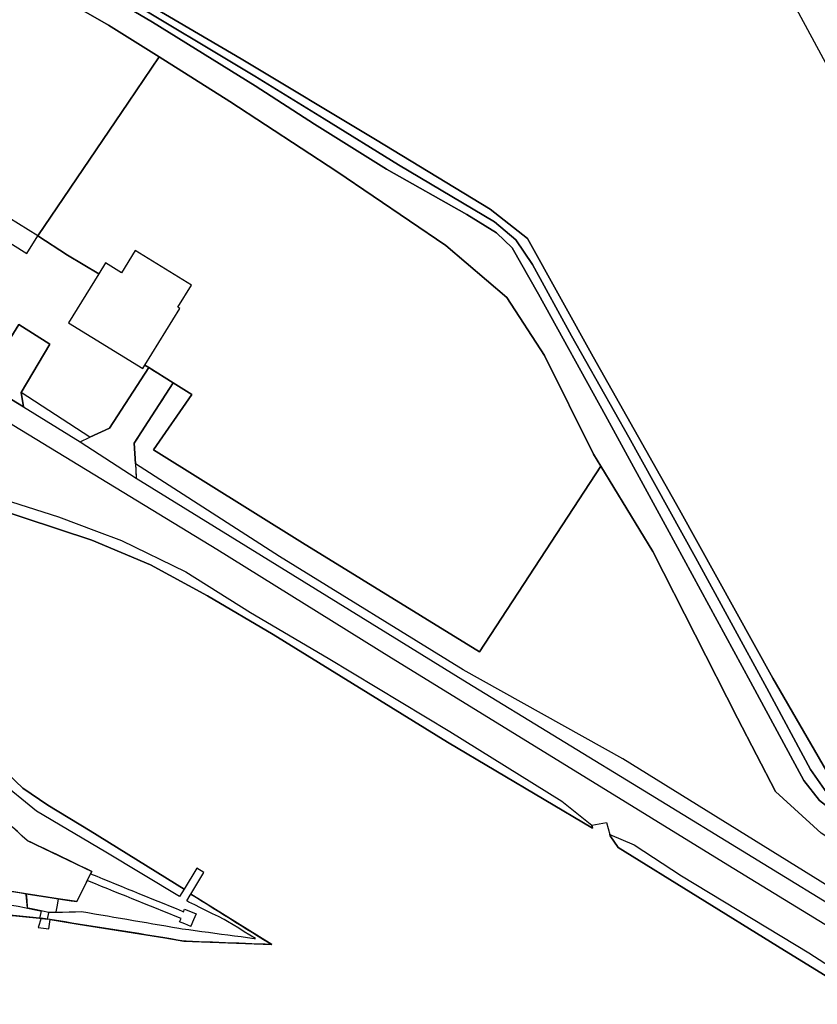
# Model space of a CAD drawing. Extents: x -26035517 to 31750492, y -9237385 to 8160032.
# Tile 89 of 256: x -13450696 to -13329805, y -1513385 to -1364206. Entities that reach past the tile are written whole.
import ezdxf

# ---------------------------------------------------------------- set-up
doc = ezdxf.new("R2010")
doc.units = 0
for name, pattern in [('CULTSCH', [3, 2, -1]), ('DOORGANG', [1000.1, 1000, -0.1]), ('TAL-VLAK', [1000.1, 1000, -0.1]), ('TERR_AFSCH', [1000.1, 1000, -0.1])]:
    doc.linetypes.add(name, pattern=pattern)
doc.layers.add('T-25', color=7, linetype='CONTINUOUS')

msp = doc.modelspace()

# ---------------------------------------------------------------- linework, layer by layer
at = {"layer": 'T-25', "color": 9}
for points in [[(-13208836, -1557553, 5117), (-13226790, -1546581, 5117), (-13251177, -1531407, 5117), (-13268963, -1520444, 5117), (-13287613, -1508600, 5117), (-13306223, -1497096, 5117), (-13324267, -1486522, 5117), (-13329455, -1482515, 5117), (-13331831, -1479481, 5117), (-13339950, -1464542, 5117), (-13352565, -1441293, 5117), (-13361915, -1424184, 5117), (-13372088, -1405816, 5117), (-13376030, -1398785, 5117), (-13378424, -1396513, 5117), (-13382925, -1393714, 5117), (-13395111, -1386836, 5103), (-13406000, -1380034, 5103), (-13415025, -1374216, 4983), (-13430583, -1364582, 4983), (-13445401, -1355791, 4983)], [(-13445401, -1355791, 4983), (-13430583, -1364582, 4983), (-13415025, -1374216, 4983), (-13406000, -1380034, 5103), (-13395111, -1386836, 5103), (-13382925, -1393714, 5117), (-13378424, -1396513, 5117), (-13376030, -1398785, 5117), (-13372088, -1405816, 5117), (-13361915, -1424184, 5117), (-13352565, -1441293, 5117), (-13339950, -1464542, 5117), (-13331831, -1479481, 5117), (-13329455, -1482515, 5117), (-13324267, -1486522, 5117), (-13306223, -1497096, 5117), (-13287613, -1508600, 5117), (-13268963, -1520444, 5117), (-13251177, -1531407, 5117), (-13226790, -1546581, 5117), (-13208836, -1557553, 5117)], [(-13452678, -1356153, 8144), (-13437218, -1365057, 8380), (-13429581, -1369855, 8392), (-13434194, -1376711, 9520), (-13447959, -1396949, 8420), (-13452347, -1394235, 11233), (-13454004, -1396913, 8697), (-13456814, -1395099, 8700), (-13457372, -1394712, 8700), (-13459334, -1397825, 8663), (-13464971, -1407316, 8603), (-13479893, -1398581, 8603), (-13481490, -1397714, 8603), (-13496158, -1388598, 8520), (-13497021, -1388076, 8538), (-13499463, -1386598, 8590), (-13500069, -1386232, 8603), (-13502366, -1384735, 8717), (-13502481, -1377799, 8797), (-13526980, -1362723, 8790)], [(-13213594, -1564869, 8500), (-13228639, -1554947, 8583), (-13241051, -1547778, 8343), (-13253271, -1540658, 8317), (-13269477, -1529175, 8250), (-13283212, -1517720, 8250), (-13295240, -1509150, 8247), (-13314445, -1497162, 8307), (-13329241, -1487444, 8350), (-13336139, -1481146, 8280), (-13341924, -1470050, 8280), (-13354719, -1444788, 8287), (-13362593, -1431860, 8290), (-13363711, -1430024, 8290), (-13371146, -1415105, 8357), (-13376864, -1406279, 8557), (-13386095, -1398440, 8557), (-13402622, -1387203, 8557), (-13418826, -1376612, 8410), (-13429581, -1369855, 8392), (-13437218, -1365057, 8380), (-13452678, -1356153, 8144)], [(-13335702, -1357495, 6510), (-13289767, -1442488, 6637), (-13250468, -1468052, 6750), (-13255475, -1498629, 6750), (-13259137, -1522914, 6627), (-13278755, -1510969, 6547), (-13301797, -1496244, 6603), (-13327252, -1480039, 6850), (-13336550, -1463993, 6767), (-13350690, -1438457, 6770), (-13363780, -1415304, 6627), (-13373738, -1397374, 6390), (-13379371, -1392904, 6247), (-13396743, -1382343, 6240), (-13417115, -1370160, 6237), (-13431502, -1361684, 6217)], [(-13435642, -1360365, 5230), (-13415037, -1372782, 5257), (-13404557, -1379205, 5117), (-13393258, -1386204, 5117), (-13378727, -1394810, 5117), (-13375514, -1397570, 5117), (-13372969, -1401307, 5117), (-13367082, -1412105, 5117), (-13358390, -1427438, 5117), (-13348249, -1445707, 5117), (-13337458, -1465463, 5117), (-13330850, -1477796, 5117), (-13327659, -1482330, 5117), (-13324558, -1484407, 5117), (-13307768, -1494604, 5117), (-13282587, -1510133, 5117), (-13262567, -1522435, 5117), (-13240551, -1535900, 5117), (-13214835, -1551966, 5117), (-13190765, -1566955, 5117)], [(-13190765, -1566955, 5117), (-13214835, -1551966, 5117), (-13240551, -1535900, 5117), (-13262567, -1522435, 5117), (-13282587, -1510133, 5117), (-13307768, -1494604, 5117), (-13324558, -1484407, 5117), (-13327659, -1482330, 5117), (-13330850, -1477796, 5117), (-13337458, -1465463, 5117), (-13348249, -1445707, 5117), (-13358390, -1427438, 5117), (-13367082, -1412105, 5117), (-13372969, -1401307, 5117), (-13375514, -1397570, 5117), (-13378727, -1394810, 5117), (-13393258, -1386204, 5117), (-13404557, -1379205, 5117), (-13415037, -1372782, 5257), (-13435642, -1360365, 5230)], [(-13322545, -1505040, 8597), (-13343348, -1492294, 8567), (-13366506, -1478074, 8547), (-13394336, -1460923, 8533), (-13420815, -1444500, 8520), (-13451585, -1425718, 8570), (-13460905, -1419937, 8570), (-13472741, -1412565, 8517), (-13480926, -1407572, 8533), (-13499864, -1395920, 8480), (-13504160, -1393258, 8480), (-13507733, -1390809, 8507), (-13511027, -1388288, 8500), (-13513534, -1385820, 8503), (-13524031, -1374576, 8550), (-13529189, -1368883, 8547), (-13533030, -1365092, 8543), (-13537985, -1360781, 8503)], [(-13431502, -1361684, 6217), (-13417115, -1370160, 6237), (-13396743, -1382343, 6240), (-13379371, -1392904, 6247), (-13373738, -1397374, 6390), (-13363780, -1415304, 6627), (-13350690, -1438457, 6770), (-13336550, -1463993, 6767), (-13327252, -1480039, 6850), (-13301797, -1496244, 6603), (-13278755, -1510969, 6547), (-13259137, -1522914, 6627), (-13250842, -1528034, 6570), (-13224004, -1545105, 6343), (-13200454, -1559895, 6327)], [(-13530077, -1363801, 8573), (-13528612, -1365307, 8560), (-13524726, -1369305, 8527), (-13517330, -1377561, 8510), (-13512306, -1382951, 8483), (-13508262, -1386418, 8480), (-13504587, -1389274, 8490), (-13502312, -1390728, 8507), (-13498898, -1392830, 8507), (-13491495, -1397397, 8507), (-13470025, -1410606, 8533), (-13458345, -1417861, 8590), (-13450100, -1422877, 8610)], [(-13443463, -1399865, 8420), (-13438719, -1402697, 8737)], [(-13450100, -1422877, 8610), (-13450489, -1420710, 8613), (-13446150, -1413342, 8700), (-13450830, -1410366, 8700), (-13453503, -1414735, 8627), (-13454422, -1416287, 8627), (-13458345, -1417861, 8590)], [(-13458345, -1417861, 8590), (-13450100, -1422877, 8610), (-13441537, -1428141, 8517), (-13440075, -1427468, 8535), (-13437095, -1426096, 8573), (-13431109, -1416906, 8897), (-13427449, -1419208, 8897), (-13433349, -1428374, 8613), (-13433162, -1431473, 8557), (-13433029, -1433687, 8517), (-13409304, -1448328, 8497), (-13382876, -1464618, 8497), (-13355083, -1481606, 8530), (-13324078, -1500589, 8533)], [(-13441537, -1428141, 8517), (-13440075, -1427468, 8535), (-13437095, -1426096, 8573), (-13431109, -1416906, 8897)], [(-13327915, -1495619, 8447), (-13359266, -1476188, 8447), (-13383501, -1462726, 8520), (-13411332, -1445517, 8520), (-13433162, -1431473, 8557), (-13433349, -1428374, 8613), (-13427449, -1419208, 8897), (-13424626, -1420980, 8897), (-13430436, -1429379, 8897), (-13407808, -1443453, 8897), (-13381000, -1459972, 8823), (-13362593, -1431860, 8290), (-13354719, -1444788, 8287), (-13341924, -1470050, 8280), (-13336139, -1481146, 8280), (-13329241, -1487444, 8350)], [(-13440075, -1427468, 8535), (-13450489, -1420710, 8613)], [(-13450100, -1422877, 8610), (-13441537, -1428141, 8517), (-13433029, -1433687, 8517), (-13409304, -1448328, 8497), (-13382876, -1464618, 8497), (-13355083, -1481606, 8530), (-13324078, -1500589, 8533), (-13310359, -1508937, 8560), (-13299698, -1515667, 8587), (-13289225, -1523403, 8590), (-13277630, -1532808, 8567), (-13268913, -1539914, 8530), (-13262930, -1544719, 8530), (-13257197, -1548739, 8530), (-13242537, -1557891, 8537), (-13219883, -1572060, 8547), (-13194195, -1587919, 8523)], [(-13150240, -1607040, 8077), (-13153154, -1609089, 8290), (-13157232, -1610739, 8417), (-13160187, -1610659, 8463), (-13163820, -1609691, 8520), (-13167366, -1607801, 8640), (-13186186, -1596321, 8640), (-13220280, -1575072, 8607), (-13249905, -1556891, 8567), (-13258730, -1551153, 8580), (-13264849, -1546619, 8567), (-13273372, -1539932, 8530), (-13285838, -1529793, 8590), (-13293041, -1524008, 8583), (-13299877, -1519129, 8580), (-13307480, -1514168, 8603), (-13322545, -1505040, 8597), (-13343348, -1492294, 8567), (-13366506, -1478074, 8547), (-13394336, -1460923, 8533), (-13420815, -1444500, 8520), (-13451585, -1425718, 8570)], [(-13161747, -1598849, 8117), (-13168044, -1601933, 8447), (-13199796, -1583006, 8447), (-13235089, -1560101, 8447), (-13258192, -1545710, 8447), (-13288258, -1521394, 8447), (-13305346, -1509555, 8447), (-13327915, -1495619, 8447), (-13359266, -1476188, 8447), (-13383501, -1462726, 8520), (-13411332, -1445517, 8520), (-13433162, -1431473, 8557)], [(-13455273, -1437960, 7800), (-13439742, -1443060, 7800), (-13430890, -1446793, 7800), (-13422252, -1451483, 7800), (-13412298, -1457358, 7800), (-13385864, -1473678, 7800), (-13363884, -1486706, 7800), (-13363983, -1486267, 8400), (-13361734, -1485835, 8400), (-13361263, -1487661, 8400), (-13361220, -1487840, 7997), (-13359968, -1489625, 8007), (-13335817, -1504572, 8007), (-13301619, -1525627, 8050)], [(-13458054, -1499304, 7717), (-13447678, -1500314, 7717), (-13446457, -1500491, 7845), (-13447456, -1500354, 7930), (-13447877, -1501746, 7927), (-13446285, -1501951, 7933), (-13446053, -1500547, 7810), (-13441823, -1501224, 7923), (-13428686, -1503306, 7923), (-13425802, -1503819, 8013), (-13412497, -1504329, 8013), (-13424750, -1496685, 8013), (-13422776, -1493419, 8507), (-13423867, -1492760, 8507), (-13425784, -1495929, 7823), (-13440012, -1487078, 7823), (-13446415, -1483189, 7823), (-13450236, -1480618, 7823), (-13460621, -1470731, 7823)], [(-13458695, -1480253, 8773), (-13449555, -1488558, 8773), (-13439770, -1493245, 8777), (-13439942, -1493596, 8774), (-13440455, -1494643, 8767), (-13442016, -1497828, 8743), (-13442016, -1497828, 8743), (-13444857, -1497385, 8735), (-13449718, -1496626, 8721), (-13453429, -1496047, 8710)], [(-13186456, -1601491, 8050), (-13224679, -1577860, 8050), (-13255024, -1559198, 8050), (-13263807, -1553683, 8050), (-13267242, -1551149, 8050), (-13292016, -1531531, 8050), (-13301619, -1525627, 8050), (-13335817, -1504572, 8007), (-13359968, -1489625, 8007), (-13361220, -1487840, 7997), (-13361263, -1487661, 8400), (-13357588, -1489218, 8333), (-13350391, -1493897, 8453), (-13331068, -1505592, 8393), (-13318130, -1513988, 8390), (-13303130, -1522794, 8433), (-13292460, -1529832, 8427), (-13281130, -1538566, 8427), (-13272001, -1545690, 8427), (-13263001, -1552404, 8460), (-13246420, -1562535, 8430), (-13226348, -1574940, 8460), (-13206577, -1587033, 8500)], [(-13123195, -1640681, 8050), (-13151936, -1622996, 8227), (-13186456, -1601491, 8050), (-13224679, -1577860, 8050), (-13255024, -1559198, 8050), (-13263807, -1553683, 8050), (-13267242, -1551149, 8050), (-13292016, -1531531, 8050), (-13301619, -1525627, 8050), (-13335817, -1504572, 8007), (-13359968, -1489625, 8007), (-13361220, -1487840, 7997)]]:
    msp.add_polyline3d(points, dxfattribs=at)
for points in [[(-13429581, -1369855, 8392), (-13418826, -1376612, 8410), (-13402622, -1387203, 8557), (-13386095, -1398440, 8557), (-13376864, -1406279, 8557), (-13371146, -1415105, 8357), (-13363711, -1430024, 8290), (-13362593, -1431860, 8290), (-13381000, -1459972, 8823), (-13407808, -1443453, 8897), (-13430436, -1429379, 8897), (-13424626, -1420980, 8897), (-13427449, -1419208, 8897), (-13431109, -1416906, 8897), (-13431716, -1416563, 8897), (-13426430, -1407943, 12167), (-13426712, -1407770, 12167), (-13424660, -1404425, 10903), (-13433192, -1399192, 10900), (-13435244, -1402538, 11553), (-13437698, -1401032, 12187), (-13438719, -1402697, 8737), (-13443463, -1399865, 8420), (-13447959, -1396949, 8420), (-13434194, -1376711, 9520), (-13429581, -1369855, 8392)], [(-13453503, -1414735, 8627), (-13464971, -1407316, 8603), (-13459334, -1397825, 8663), (-13457372, -1394712, 8700), (-13456814, -1395099, 8700), (-13454004, -1396913, 8697), (-13449615, -1399627, 11293), (-13447959, -1396949, 8420), (-13443463, -1399865, 8420), (-13438719, -1402697, 8737), (-13443283, -1410138, 12187), (-13432014, -1417049, 12187), (-13431716, -1416563, 8897), (-13431109, -1416906, 8897), (-13437095, -1426096, 8573), (-13440075, -1427468, 8535), (-13450489, -1420710, 8613), (-13446150, -1413342, 8700), (-13450830, -1410366, 8700), (-13453503, -1414735, 8627)], [(-13458345, -1417861, 8590), (-13454422, -1416287, 8627), (-13453503, -1414735, 8627), (-13450830, -1410366, 8700), (-13446150, -1413342, 8700), (-13450489, -1420710, 8613), (-13450100, -1422877, 8610), (-13458345, -1417861, 8590)], [(-13454377, -1436492, 8570), (-13444805, -1439539, 8443), (-13439079, -1441701, 8409), (-13435282, -1443135, 8387), (-13425503, -1447879, 8320), (-13415699, -1454041, 8343), (-13403936, -1460948, 8370), (-13385513, -1472074, 8390), (-13368551, -1482592, 8350), (-13363983, -1486267, 8400), (-13363884, -1486706, 7800), (-13385864, -1473678, 7800), (-13412298, -1457358, 7800), (-13422252, -1451483, 7800), (-13430890, -1446793, 7800), (-13439742, -1443060, 7800), (-13455273, -1437960, 7800), (-13454377, -1436492, 8570)], [(-13470131, -1461928, 7823), (-13460621, -1470731, 7823), (-13450236, -1480618, 7823), (-13446415, -1483189, 7823), (-13440012, -1487078, 7823), (-13425784, -1495929, 7823), (-13426473, -1497069, 8507), (-13437621, -1490354, 8453), (-13448128, -1484132, 8457), (-13454014, -1479386, 8453), (-13466326, -1467633, 8397), (-13471295, -1463970, 8360), (-13471368, -1463894, 8573), (-13470131, -1461928, 7823)]]:
    msp.add_polyline3d(points, close=True, dxfattribs=at)
at = {"layer": 'T-25', "linetype": 'CULTSCH'}
msp.add_polyline3d([(-13434194, -1376711, 9520), (-13429581, -1369855, 8392)], dxfattribs=at)
at = {"layer": 'T-25', "linetype": 'DOORGANG'}
msp.add_polyline3d([(-13431109, -1416906, 8897), (-13427449, -1419208, 8897)], dxfattribs=at)
at = {"layer": 'T-25', "linetype": 'TERR_AFSCH'}
msp.add_polyline3d([(-13427449, -1419208, 8897), (-13433349, -1428374, 8613), (-13433162, -1431473, 8557), (-13433029, -1433687, 8517)], dxfattribs=at)
at = {"layer": 'T-25', "color": 9, "linetype": 'TAL-VLAK'}
for points in [[(-13470749, -1502840, 8783), (-13470742, -1498871, 8773), (-13470658, -1492564, 8810), (-13471040, -1487304, 8787), (-13471334, -1485084, 8787), (-13470661, -1483702, 8787), (-13469343, -1482656, 8787), (-13468262, -1482780, 8787), (-13453429, -1496047, 8710), (-13449718, -1496626, 8721), (-13444857, -1497385, 8735), (-13442016, -1497828, 8743), (-13440455, -1494643, 8767), (-13439942, -1493596, 8774), (-13439770, -1493245, 8777), (-13449555, -1488558, 8773), (-13458695, -1480253, 8773)], [(-13439942, -1493596, 8774), (-13425864, -1499349, 8750), (-13425705, -1498952, 8750), (-13423963, -1499686, 8760), (-13424755, -1501583, 8760), (-13426479, -1500891, 8760), (-13426228, -1500393, 8760), (-13440455, -1494643, 8767)], [(-13449718, -1496626, 8721), (-13449528, -1498810, 8422)], [(-13444857, -1497385, 8735), (-13445213, -1499430, 8497)], [(-13424750, -1496685, 8013), (-13412497, -1504329, 8013), (-13425802, -1503819, 8013)]]:
    msp.add_polyline3d(points, dxfattribs=at)
for points in [[(-13439942, -1493596, 8774), (-13425864, -1499349, 8750), (-13425705, -1498952, 8750), (-13423963, -1499686, 8760), (-13424755, -1501583, 8760), (-13426479, -1500891, 8760), (-13426228, -1500393, 8760), (-13440455, -1494643, 8767), (-13439942, -1493596, 8774)], [(-13467797, -1498620, 7690), (-13467375, -1497508, 8723), (-13462237, -1497391, 8680), (-13453871, -1497952, 8487), (-13449528, -1498810, 8422), (-13447438, -1499223, 8390), (-13447678, -1500314, 7717), (-13458054, -1499304, 7717), (-13467797, -1498620, 7690)], [(-13449718, -1496626, 8721), (-13444857, -1497385, 8735), (-13445213, -1499430, 8497), (-13446271, -1499458, 8497), (-13447438, -1499223, 8390), (-13449528, -1498810, 8422), (-13449718, -1496626, 8721)], [(-13446271, -1499458, 8497), (-13445213, -1499430, 8497), (-13441343, -1499328, 8497), (-13426066, -1501927, 8477), (-13414943, -1503435, 8403), (-13419680, -1500546, 8483), (-13425381, -1497729, 8507), (-13424750, -1496685, 8013), (-13412497, -1504329, 8013), (-13425802, -1503819, 8013), (-13428686, -1503306, 7923), (-13441823, -1501224, 7923), (-13446053, -1500547, 7810), (-13446457, -1500491, 7845), (-13446271, -1499458, 8497)]]:
    msp.add_polyline3d(points, close=True, dxfattribs=at)

doc.saveas('drawing.dxf')
